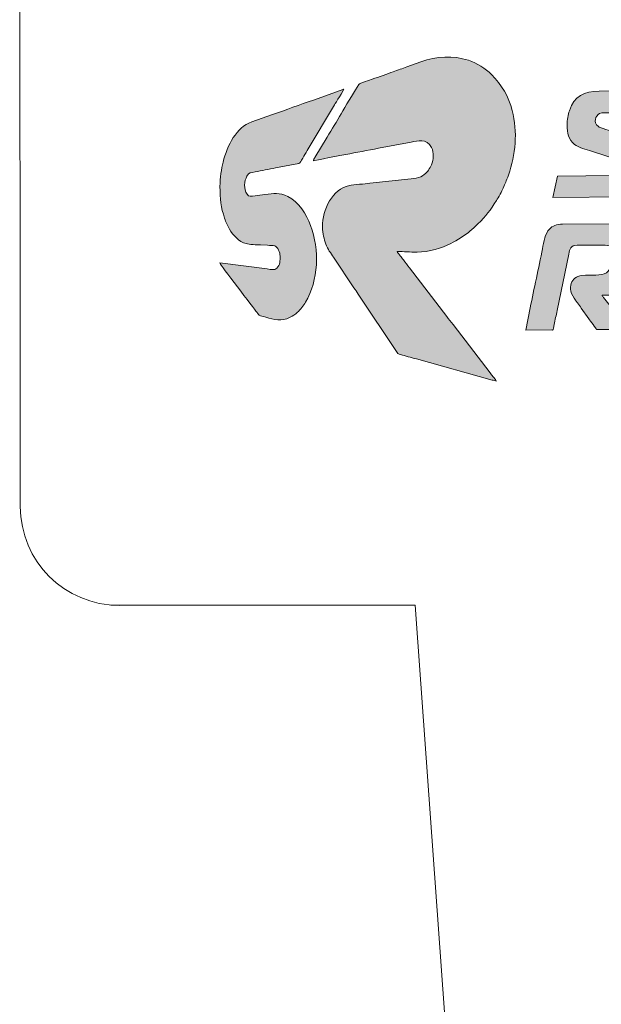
# Model space of a CAD drawing. Header units: millimetres. Extents: x 7 to 595, y -296 to -6.
# Tile 1 of 131: x 8 to 23, y -270 to -246. Entities that reach past the tile are written whole.
import ezdxf

# ---------------------------------------------------------------- set-up
doc = ezdxf.new("R2010")
doc.units = ezdxf.units.MM
doc.header["$MEASUREMENT"] = 0
doc.layers.add('Layer 1', color=7, linetype='Continuous', lineweight=0)

# ---------------------------------------------------------------- blocks, each defined once
blk = doc.blocks.new('Block_40')
at = {"layer": 'Layer 1', "color": 240, "lineweight": 0, "true_color": 0xed2224}
blk.add_line((17.874, -260.373), (20.374, -295.373), dxfattribs=at)
blk.add_open_spline([(7.874, -240.373), (7.874, -240.373), (7.89, -257.882), (7.89, -257.882), (7.89, -259.263), (9.009, -260.382), (10.39, -260.382)], degree=3, knots=[0, 0, 0, 0, 1, 1, 1, 2, 2, 2, 2], dxfattribs=at)
blk.add_open_spline([(17.874, -260.373), (17.874, -260.373), (10.177, -260.373), (10.177, -260.373)], degree=3, dxfattribs=at)
blk = doc.blocks.new('Block_48')
at = {"layer": 'Layer 1', "true_color": 0x100d12, "transparency": 33554687}
h = blk.add_hatch(color=188, dxfattribs=at)
edge = h.paths.add_edge_path()
edge.add_spline(control_points=[(15.297, -249.138), (15.323, -249.125), (16.062, -248.989), (16.117, -248.978), (16.384, -248.924), (16.677, -248.877), (16.945, -248.82), (16.945, -248.82), (17.773, -248.662), (17.773, -248.662), (17.934, -248.633), (18.159, -248.554), (18.283, -248.803), (18.352, -248.94), (18.337, -249.101), (18.281, -249.238), (18.258, -249.294), (18.237, -249.328), (18.205, -249.376), (18.19, -249.397), (18.185, -249.399), (18.17, -249.417), (18.124, -249.473), (18.076, -249.507), (18.01, -249.54), (17.939, -249.576), (17.867, -249.583), (17.768, -249.591), (17.768, -249.591), (16.727, -249.704), (16.727, -249.704), (16.604, -249.72), (16.314, -249.742), (16.209, -249.763), (15.777, -249.846), (15.527, -250.373), (15.53, -250.81), (15.531, -250.981), (15.568, -251.118), (15.614, -251.247), (15.657, -251.369), (15.739, -251.477), (15.805, -251.575), (15.805, -251.575), (16.324, -252.351), (16.324, -252.351), (16.361, -252.406), (16.393, -252.454), (16.429, -252.509), (16.429, -252.509), (17.417, -253.986), (17.417, -253.986), (17.446, -254.03), (17.441, -254.023), (17.496, -254.038), (17.631, -254.073), (17.763, -254.111), (17.901, -254.15), (17.901, -254.15), (19.82, -254.682), (19.82, -254.682), (19.851, -254.689), (19.897, -254.7), (19.921, -254.711), (19.913, -254.682), (19.795, -254.539), (19.768, -254.504), (19.768, -254.504), (18.828, -253.278), (18.828, -253.278), (18.773, -253.206), (18.723, -253.143), (18.669, -253.071), (18.669, -253.071), (17.728, -251.846), (17.728, -251.846), (17.675, -251.776), (17.626, -251.713), (17.572, -251.642), (17.544, -251.606), (17.522, -251.576), (17.494, -251.54), (17.476, -251.516), (17.422, -251.456), (17.415, -251.432), (17.583, -251.431), (17.738, -251.45), (17.92, -251.449), (18.219, -251.447), (18.551, -251.34), (18.769, -251.229), (18.935, -251.144), (19.132, -251.026), (19.273, -250.902), (19.294, -250.883), (19.313, -250.865), (19.336, -250.847), (19.336, -250.847), (19.458, -250.734), (19.458, -250.734), (19.658, -250.532), (19.774, -250.384), (19.928, -250.14), (19.972, -250.07), (20.068, -249.897), (20.094, -249.83), (20.144, -249.704), (20.171, -249.662), (20.23, -249.497), (20.411, -248.985), (20.464, -248.408), (20.325, -247.867), (20.232, -247.507), (20.062, -247.215), (19.801, -246.957), (19.635, -246.794), (19.443, -246.671), (19.216, -246.596), (18.834, -246.469), (18.408, -246.491), (18.015, -246.636), (18.015, -246.636), (17.663, -246.762), (17.663, -246.762), (17.548, -246.808), (17.43, -246.839), (17.315, -246.886), (17.177, -246.942), (16.946, -247.013), (16.788, -247.073), (16.736, -247.093), (16.467, -247.176), (16.447, -247.204), (16.447, -247.204), (16.403, -247.277), (16.403, -247.277), (16.302, -247.433), (16.103, -247.775), (16.002, -247.946), (15.885, -248.147), (15.766, -248.337), (15.648, -248.537), (15.648, -248.537), (15.338, -249.055), (15.338, -249.055), (15.323, -249.08), (15.299, -249.107), (15.297, -249.138)], knot_values=[0, 0, 0, 0, 1, 1, 1, 2, 2, 2, 3, 3, 3, 4, 4, 4, 5, 5, 5, 6, 6, 6, 7, 7, 7, 8, 8, 8, 9, 9, 9, 10, 10, 10, 11, 11, 11, 12, 12, 12, 13, 13, 13, 14, 14, 14, 15, 15, 15, 16, 16, 16, 17, 17, 17, 18, 18, 18, 19, 19, 19, 20, 20, 20, 21, 21, 21, 22, 22, 22, 23, 23, 23, 24, 24, 24, 25, 25, 25, 26, 26, 26, 27, 27, 27, 28, 28, 28, 29, 29, 29, 30, 30, 30, 31, 31, 31, 32, 32, 32, 33, 33, 33, 34, 34, 34, 35, 35, 35, 36, 36, 36, 37, 37, 37, 38, 38, 38, 39, 39, 39, 40, 40, 40, 41, 41, 41, 42, 42, 42, 43, 43, 43, 44, 44, 44, 45, 45, 45, 46, 46, 46, 47, 47, 47, 48, 48, 48, 49, 49, 49, 49], degree=3, periodic=0)
h = blk.add_hatch(color=188, dxfattribs=at)
edge = h.paths.add_edge_path()
edge.add_spline(control_points=[(12.937, -249.785), (12.939, -250.103), (12.959, -250.312), (13.054, -250.592), (13.086, -250.684), (13.128, -250.785), (13.177, -250.864), (13.273, -251.021), (13.406, -251.183), (13.596, -251.233), (13.668, -251.252), (13.873, -251.264), (13.957, -251.263), (13.957, -251.263), (14.14, -251.273), (14.14, -251.273), (14.205, -251.283), (14.271, -251.269), (14.322, -251.29), (14.394, -251.321), (14.456, -251.448), (14.457, -251.55), (14.458, -251.657), (14.458, -251.769), (14.375, -251.854), (14.316, -251.914), (14.231, -251.885), (14.133, -251.872), (14.133, -251.872), (12.93, -251.72), (12.93, -251.72), (12.94, -251.755), (13.801, -252.88), (13.866, -252.965), (13.953, -253.08), (13.908, -253.043), (14.094, -253.095), (14.316, -253.158), (14.477, -253.209), (14.709, -253.096), (14.777, -253.063), (14.837, -253.018), (14.894, -252.969), (14.961, -252.912), (15.054, -252.793), (15.101, -252.714), (15.429, -252.16), (15.455, -251.392), (15.227, -250.77), (15.126, -250.497), (14.927, -250.172), (14.656, -250.039), (14.434, -249.931), (14.308, -249.97), (14.073, -249.991), (13.993, -249.998), (13.903, -250.012), (13.823, -250.02), (13.727, -250.028), (13.669, -250.054), (13.62, -249.983), (13.534, -249.857), (13.546, -249.647), (13.619, -249.523), (13.674, -249.431), (13.706, -249.441), (13.824, -249.417), (13.907, -249.4), (13.996, -249.385), (14.081, -249.368), (14.166, -249.35), (14.258, -249.333), (14.344, -249.318), (14.344, -249.318), (14.927, -249.207), (14.927, -249.207), (14.968, -249.195), (14.99, -249.135), (15.027, -249.072), (15.065, -249.007), (15.104, -248.943), (15.143, -248.877), (15.143, -248.877), (15.835, -247.719), (15.835, -247.719), (15.861, -247.675), (16.059, -247.353), (16.065, -247.328), (16.065, -247.328), (15.297, -247.601), (15.297, -247.601), (14.959, -247.715), (14.603, -247.853), (14.262, -247.968), (14.262, -247.968), (13.745, -248.151), (13.745, -248.151), (13.529, -248.225), (13.393, -248.37), (13.274, -248.552), (13.154, -248.734), (13.069, -248.957), (13.017, -249.17), (12.973, -249.35), (12.935, -249.564), (12.937, -249.785)], knot_values=[0, 0, 0, 0, 1, 1, 1, 2, 2, 2, 3, 3, 3, 4, 4, 4, 5, 5, 5, 6, 6, 6, 7, 7, 7, 8, 8, 8, 9, 9, 9, 10, 10, 10, 11, 11, 11, 12, 12, 12, 13, 13, 13, 14, 14, 14, 15, 15, 15, 16, 16, 16, 17, 17, 17, 18, 18, 18, 19, 19, 19, 20, 20, 20, 21, 21, 21, 22, 22, 22, 23, 23, 23, 24, 24, 24, 25, 25, 25, 26, 26, 26, 27, 27, 27, 28, 28, 28, 29, 29, 29, 30, 30, 30, 31, 31, 31, 32, 32, 32, 33, 33, 33, 34, 34, 34, 35, 35, 35, 35], degree=3, periodic=0)
h = blk.add_hatch(color=188, dxfattribs=at)
edge = h.paths.add_edge_path()
edge.add_spline(control_points=[(21.713, -248.228), (21.714, -248.442), (21.737, -248.596), (21.902, -248.725), (21.999, -248.801), (22.2, -248.854), (22.33, -248.896), (22.33, -248.896), (23.006, -249.116), (23.006, -249.116), (23.171, -249.169), (23.172, -249.218), (23.173, -249.316), (23.173, -249.382), (23.135, -249.445), (23.095, -249.473), (23.04, -249.511), (22.987, -249.511), (22.897, -249.512), (22.897, -249.512), (21.466, -249.522), (21.466, -249.522), (21.466, -249.522), (21.353, -250.062), (21.353, -250.062), (21.353, -250.062), (23.199, -250.049), (23.199, -250.049), (23.304, -250.048), (23.429, -250.01), (23.502, -249.977), (23.861, -249.814), (23.952, -249.201), (23.86, -248.932), (23.843, -248.882), (23.83, -248.853), (23.801, -248.811), (23.726, -248.701), (23.592, -248.633), (23.462, -248.591), (23.274, -248.53), (23.09, -248.473), (22.904, -248.411), (22.815, -248.382), (22.555, -248.313), (22.493, -248.264), (22.369, -248.167), (22.427, -248), (22.533, -247.945), (22.598, -247.911), (22.727, -247.923), (22.824, -247.922), (22.824, -247.922), (23.986, -247.914), (23.986, -247.914), (24.046, -247.914), (24.036, -247.906), (24.064, -247.758), (24.078, -247.682), (24.14, -247.42), (24.14, -247.366), (24.14, -247.366), (22.522, -247.378), (22.522, -247.378), (22.141, -247.381), (21.887, -247.498), (21.768, -247.87), (21.739, -247.961), (21.712, -248.112), (21.713, -248.228)], knot_values=[0, 0, 0, 0, 1, 1, 1, 2, 2, 2, 3, 3, 3, 4, 4, 4, 5, 5, 5, 6, 6, 6, 7, 7, 7, 8, 8, 8, 9, 9, 9, 10, 10, 10, 11, 11, 11, 12, 12, 12, 13, 13, 13, 14, 14, 14, 15, 15, 15, 16, 16, 16, 17, 17, 17, 18, 18, 18, 19, 19, 19, 20, 20, 20, 21, 21, 21, 22, 22, 22, 23, 23, 23, 23], degree=3, periodic=0)
h = blk.add_hatch(color=188, dxfattribs=at)
edge = h.paths.add_edge_path()
edge.add_spline(control_points=[(20.665, -253.42), (20.665, -253.42), (21.308, -253.416), (21.308, -253.416), (21.369, -253.417), (21.357, -253.436), (21.386, -253.28), (21.409, -253.158), (21.435, -253.047), (21.458, -252.925), (21.458, -252.925), (21.751, -251.498), (21.751, -251.498), (21.776, -251.369), (21.802, -251.276), (21.963, -251.274), (21.963, -251.274), (22.62, -251.27), (22.62, -251.27), (22.776, -251.269), (22.89, -251.304), (22.891, -251.461), (22.892, -251.62), (22.835, -251.875), (22.708, -251.968), (22.571, -252.067), (22.34, -252.004), (22.08, -252.041), (21.941, -252.061), (21.852, -252.118), (21.817, -252.242), (21.801, -252.297), (21.787, -252.372), (21.803, -252.433), (21.821, -252.503), (21.88, -252.604), (21.923, -252.659), (21.941, -252.684), (21.953, -252.704), (21.972, -252.728), (22.006, -252.774), (22.038, -252.818), (22.07, -252.865), (22.07, -252.865), (22.264, -253.135), (22.264, -253.135), (22.293, -253.176), (22.448, -253.381), (22.456, -253.407), (22.456, -253.407), (23.264, -253.401), (23.264, -253.401), (23.256, -253.371), (23.087, -253.167), (23.057, -253.131), (23.057, -253.131), (22.632, -252.594), (22.632, -252.594), (22.613, -252.569), (22.602, -252.567), (22.594, -252.535), (22.778, -252.534), (22.929, -252.535), (23.067, -252.486), (23.468, -252.343), (23.599, -251.834), (23.596, -251.449), (23.595, -251.299), (23.599, -251.225), (23.549, -251.079), (23.513, -250.974), (23.449, -250.882), (23.361, -250.825), (23.262, -250.76), (23.134, -250.727), (23.003, -250.728), (23.003, -250.728), (21.593, -250.738), (21.593, -250.738), (21.524, -250.738), (21.455, -250.755), (21.405, -250.773), (21.347, -250.794), (21.307, -250.822), (21.267, -250.863), (21.152, -250.979), (21.122, -251.185), (21.089, -251.36), (20.996, -251.85), (20.873, -252.368), (20.781, -252.855), (20.781, -252.855), (20.665, -253.42), (20.665, -253.42)], knot_values=[0, 0, 0, 0, 1, 1, 1, 2, 2, 2, 3, 3, 3, 4, 4, 4, 5, 5, 5, 6, 6, 6, 7, 7, 7, 8, 8, 8, 9, 9, 9, 10, 10, 10, 11, 11, 11, 12, 12, 12, 13, 13, 13, 14, 14, 14, 15, 15, 15, 16, 16, 16, 17, 17, 17, 18, 18, 18, 19, 19, 19, 20, 20, 20, 21, 21, 21, 22, 22, 22, 23, 23, 23, 24, 24, 24, 25, 25, 25, 26, 26, 26, 27, 27, 27, 28, 28, 28, 29, 29, 29, 30, 30, 30, 31, 31, 31, 31], degree=3, periodic=0)
at = {"layer": 'Layer 1'}
for points, knots in [([(15.297, -249.138), (15.323, -249.125), (16.062, -248.989), (16.117, -248.978), (16.384, -248.924), (16.677, -248.877), (16.945, -248.82), (16.945, -248.82), (17.773, -248.662), (17.773, -248.662), (17.934, -248.633), (18.159, -248.554), (18.283, -248.803), (18.352, -248.94), (18.337, -249.101), (18.281, -249.238), (18.258, -249.294), (18.237, -249.328), (18.205, -249.376), (18.19, -249.397), (18.185, -249.399), (18.17, -249.417), (18.124, -249.473), (18.076, -249.507), (18.01, -249.54), (17.939, -249.576), (17.867, -249.583), (17.768, -249.591), (17.768, -249.591), (16.727, -249.704), (16.727, -249.704), (16.604, -249.72), (16.314, -249.742), (16.209, -249.763), (15.777, -249.846), (15.527, -250.373), (15.53, -250.81), (15.531, -250.981), (15.568, -251.118), (15.614, -251.247), (15.657, -251.369), (15.739, -251.477), (15.805, -251.575), (15.805, -251.575), (16.324, -252.351), (16.324, -252.351), (16.361, -252.406), (16.393, -252.454), (16.429, -252.509), (16.429, -252.509), (17.417, -253.986), (17.417, -253.986), (17.446, -254.03), (17.441, -254.023), (17.496, -254.038), (17.631, -254.073), (17.763, -254.111), (17.901, -254.15), (17.901, -254.15), (19.82, -254.682), (19.82, -254.682), (19.851, -254.689), (19.897, -254.7), (19.921, -254.711), (19.913, -254.682), (19.795, -254.539), (19.768, -254.504), (19.768, -254.504), (18.828, -253.278), (18.828, -253.278), (18.773, -253.206), (18.723, -253.143), (18.669, -253.071), (18.669, -253.071), (17.728, -251.846), (17.728, -251.846), (17.675, -251.776), (17.626, -251.713), (17.572, -251.642), (17.544, -251.606), (17.522, -251.576), (17.494, -251.54), (17.476, -251.516), (17.422, -251.456), (17.415, -251.432), (17.583, -251.431), (17.738, -251.45), (17.92, -251.449), (18.219, -251.447), (18.551, -251.34), (18.769, -251.229), (18.935, -251.144), (19.132, -251.026), (19.273, -250.902), (19.294, -250.883), (19.313, -250.865), (19.336, -250.847), (19.336, -250.847), (19.458, -250.734), (19.458, -250.734), (19.658, -250.532), (19.774, -250.384), (19.928, -250.14), (19.972, -250.07), (20.068, -249.897), (20.094, -249.83), (20.144, -249.704), (20.171, -249.662), (20.23, -249.497), (20.411, -248.985), (20.464, -248.408), (20.325, -247.867), (20.232, -247.507), (20.062, -247.215), (19.801, -246.957), (19.635, -246.794), (19.443, -246.671), (19.216, -246.596), (18.834, -246.469), (18.408, -246.491), (18.015, -246.636), (18.015, -246.636), (17.663, -246.762), (17.663, -246.762), (17.548, -246.808), (17.43, -246.839), (17.315, -246.886), (17.177, -246.942), (16.946, -247.013), (16.788, -247.073), (16.736, -247.093), (16.467, -247.176), (16.447, -247.204), (16.447, -247.204), (16.403, -247.277), (16.403, -247.277), (16.302, -247.433), (16.103, -247.775), (16.002, -247.946), (15.885, -248.147), (15.766, -248.337), (15.648, -248.537), (15.648, -248.537), (15.338, -249.055), (15.338, -249.055), (15.323, -249.08), (15.299, -249.107), (15.297, -249.138)], [0, 0, 0, 0, 1, 1, 1, 2, 2, 2, 3, 3, 3, 4, 4, 4, 5, 5, 5, 6, 6, 6, 7, 7, 7, 8, 8, 8, 9, 9, 9, 10, 10, 10, 11, 11, 11, 12, 12, 12, 13, 13, 13, 14, 14, 14, 15, 15, 15, 16, 16, 16, 17, 17, 17, 18, 18, 18, 19, 19, 19, 20, 20, 20, 21, 21, 21, 22, 22, 22, 23, 23, 23, 24, 24, 24, 25, 25, 25, 26, 26, 26, 27, 27, 27, 28, 28, 28, 29, 29, 29, 30, 30, 30, 31, 31, 31, 32, 32, 32, 33, 33, 33, 34, 34, 34, 35, 35, 35, 36, 36, 36, 37, 37, 37, 38, 38, 38, 39, 39, 39, 40, 40, 40, 41, 41, 41, 42, 42, 42, 43, 43, 43, 44, 44, 44, 45, 45, 45, 46, 46, 46, 47, 47, 47, 48, 48, 48, 49, 49, 49, 49]), ([(12.937, -249.785), (12.939, -250.103), (12.959, -250.312), (13.054, -250.592), (13.086, -250.684), (13.128, -250.785), (13.177, -250.864), (13.273, -251.021), (13.406, -251.183), (13.596, -251.233), (13.668, -251.252), (13.873, -251.264), (13.957, -251.263), (13.957, -251.263), (14.14, -251.273), (14.14, -251.273), (14.205, -251.283), (14.271, -251.269), (14.322, -251.29), (14.394, -251.321), (14.456, -251.448), (14.457, -251.55), (14.458, -251.657), (14.458, -251.769), (14.375, -251.854), (14.316, -251.914), (14.231, -251.885), (14.133, -251.872), (14.133, -251.872), (12.93, -251.72), (12.93, -251.72), (12.94, -251.755), (13.801, -252.88), (13.866, -252.965), (13.953, -253.08), (13.908, -253.043), (14.094, -253.095), (14.316, -253.158), (14.477, -253.209), (14.709, -253.096), (14.777, -253.063), (14.837, -253.018), (14.894, -252.969), (14.961, -252.912), (15.054, -252.793), (15.101, -252.714), (15.429, -252.16), (15.455, -251.392), (15.227, -250.77), (15.126, -250.497), (14.927, -250.172), (14.656, -250.039), (14.434, -249.931), (14.308, -249.97), (14.073, -249.991), (13.993, -249.998), (13.903, -250.012), (13.823, -250.02), (13.727, -250.028), (13.669, -250.054), (13.62, -249.983), (13.534, -249.857), (13.546, -249.647), (13.619, -249.523), (13.674, -249.431), (13.706, -249.441), (13.824, -249.417), (13.907, -249.4), (13.996, -249.385), (14.081, -249.368), (14.166, -249.35), (14.258, -249.333), (14.344, -249.318), (14.344, -249.318), (14.927, -249.207), (14.927, -249.207), (14.968, -249.195), (14.99, -249.135), (15.027, -249.072), (15.065, -249.007), (15.104, -248.943), (15.143, -248.877), (15.143, -248.877), (15.835, -247.719), (15.835, -247.719), (15.861, -247.675), (16.059, -247.353), (16.065, -247.328), (16.065, -247.328), (15.297, -247.601), (15.297, -247.601), (14.959, -247.715), (14.603, -247.853), (14.262, -247.968), (14.262, -247.968), (13.745, -248.151), (13.745, -248.151), (13.529, -248.225), (13.393, -248.37), (13.274, -248.552), (13.154, -248.734), (13.069, -248.957), (13.017, -249.17), (12.973, -249.35), (12.935, -249.564), (12.937, -249.785)], [0, 0, 0, 0, 1, 1, 1, 2, 2, 2, 3, 3, 3, 4, 4, 4, 5, 5, 5, 6, 6, 6, 7, 7, 7, 8, 8, 8, 9, 9, 9, 10, 10, 10, 11, 11, 11, 12, 12, 12, 13, 13, 13, 14, 14, 14, 15, 15, 15, 16, 16, 16, 17, 17, 17, 18, 18, 18, 19, 19, 19, 20, 20, 20, 21, 21, 21, 22, 22, 22, 23, 23, 23, 24, 24, 24, 25, 25, 25, 26, 26, 26, 27, 27, 27, 28, 28, 28, 29, 29, 29, 30, 30, 30, 31, 31, 31, 32, 32, 32, 33, 33, 33, 34, 34, 34, 35, 35, 35, 35]), ([(21.713, -248.228), (21.714, -248.442), (21.737, -248.596), (21.902, -248.725), (21.999, -248.801), (22.2, -248.854), (22.33, -248.896), (22.33, -248.896), (23.006, -249.116), (23.006, -249.116), (23.171, -249.169), (23.172, -249.218), (23.173, -249.316), (23.173, -249.382), (23.135, -249.445), (23.095, -249.473), (23.04, -249.511), (22.987, -249.511), (22.897, -249.512), (22.897, -249.512), (21.466, -249.522), (21.466, -249.522), (21.466, -249.522), (21.353, -250.062), (21.353, -250.062), (21.353, -250.062), (23.199, -250.049), (23.199, -250.049), (23.304, -250.048), (23.429, -250.01), (23.502, -249.977), (23.861, -249.814), (23.952, -249.201), (23.86, -248.932), (23.843, -248.882), (23.83, -248.853), (23.801, -248.811), (23.726, -248.701), (23.592, -248.633), (23.462, -248.591), (23.274, -248.53), (23.09, -248.473), (22.904, -248.411), (22.815, -248.382), (22.555, -248.313), (22.493, -248.264), (22.369, -248.167), (22.427, -248), (22.533, -247.945), (22.598, -247.911), (22.727, -247.923), (22.824, -247.922), (22.824, -247.922), (23.986, -247.914), (23.986, -247.914), (24.046, -247.914), (24.036, -247.906), (24.064, -247.758), (24.078, -247.682), (24.14, -247.42), (24.14, -247.366), (24.14, -247.366), (22.522, -247.378), (22.522, -247.378), (22.141, -247.381), (21.887, -247.498), (21.768, -247.87), (21.739, -247.961), (21.712, -248.112), (21.713, -248.228)], [0, 0, 0, 0, 1, 1, 1, 2, 2, 2, 3, 3, 3, 4, 4, 4, 5, 5, 5, 6, 6, 6, 7, 7, 7, 8, 8, 8, 9, 9, 9, 10, 10, 10, 11, 11, 11, 12, 12, 12, 13, 13, 13, 14, 14, 14, 15, 15, 15, 16, 16, 16, 17, 17, 17, 18, 18, 18, 19, 19, 19, 20, 20, 20, 21, 21, 21, 22, 22, 22, 23, 23, 23, 23]), ([(20.665, -253.42), (20.665, -253.42), (21.308, -253.416), (21.308, -253.416), (21.369, -253.417), (21.357, -253.436), (21.386, -253.28), (21.409, -253.158), (21.435, -253.047), (21.458, -252.925), (21.458, -252.925), (21.751, -251.498), (21.751, -251.498), (21.776, -251.369), (21.802, -251.276), (21.963, -251.274), (21.963, -251.274), (22.62, -251.27), (22.62, -251.27), (22.776, -251.269), (22.89, -251.304), (22.891, -251.461), (22.892, -251.62), (22.835, -251.875), (22.708, -251.968), (22.571, -252.067), (22.34, -252.004), (22.08, -252.041), (21.941, -252.061), (21.852, -252.118), (21.817, -252.242), (21.801, -252.297), (21.787, -252.372), (21.803, -252.433), (21.821, -252.503), (21.88, -252.604), (21.923, -252.659), (21.941, -252.684), (21.953, -252.704), (21.972, -252.728), (22.006, -252.774), (22.038, -252.818), (22.07, -252.865), (22.07, -252.865), (22.264, -253.135), (22.264, -253.135), (22.293, -253.176), (22.448, -253.381), (22.456, -253.407), (22.456, -253.407), (23.264, -253.401), (23.264, -253.401), (23.256, -253.371), (23.087, -253.167), (23.057, -253.131), (23.057, -253.131), (22.632, -252.594), (22.632, -252.594), (22.613, -252.569), (22.602, -252.567), (22.594, -252.535), (22.778, -252.534), (22.929, -252.535), (23.067, -252.486), (23.468, -252.343), (23.599, -251.834), (23.596, -251.449), (23.595, -251.299), (23.599, -251.225), (23.549, -251.079), (23.513, -250.974), (23.449, -250.882), (23.361, -250.825), (23.262, -250.76), (23.134, -250.727), (23.003, -250.728), (23.003, -250.728), (21.593, -250.738), (21.593, -250.738), (21.524, -250.738), (21.455, -250.755), (21.405, -250.773), (21.347, -250.794), (21.307, -250.822), (21.267, -250.863), (21.152, -250.979), (21.122, -251.185), (21.089, -251.36), (20.996, -251.85), (20.873, -252.368), (20.781, -252.855), (20.781, -252.855), (20.665, -253.42), (20.665, -253.42)], [0, 0, 0, 0, 1, 1, 1, 2, 2, 2, 3, 3, 3, 4, 4, 4, 5, 5, 5, 6, 6, 6, 7, 7, 7, 8, 8, 8, 9, 9, 9, 10, 10, 10, 11, 11, 11, 12, 12, 12, 13, 13, 13, 14, 14, 14, 15, 15, 15, 16, 16, 16, 17, 17, 17, 18, 18, 18, 19, 19, 19, 20, 20, 20, 21, 21, 21, 22, 22, 22, 23, 23, 23, 24, 24, 24, 25, 25, 25, 26, 26, 26, 27, 27, 27, 28, 28, 28, 29, 29, 29, 30, 30, 30, 31, 31, 31, 31])]:
    blk.add_open_spline(points, degree=3, knots=knots, dxfattribs=at)
blk = doc.blocks.new('Block_47')
at = {"layer": 'Layer 1'}
blk.add_blockref('Block_48', (0, 0), dxfattribs=at)
blk = doc.blocks.new('Block_39')
at = {"layer": 'Layer 1'}
for name in ['Block_40', 'Block_47']:
    blk.add_blockref(name, (0, 0), dxfattribs=at)

msp = doc.modelspace()

# ---------------------------------------------------------------- block references
at = {"layer": 'Layer 1'}
msp.add_blockref('Block_39', (0, 0), dxfattribs=at)

doc.saveas('drawing.dxf')
